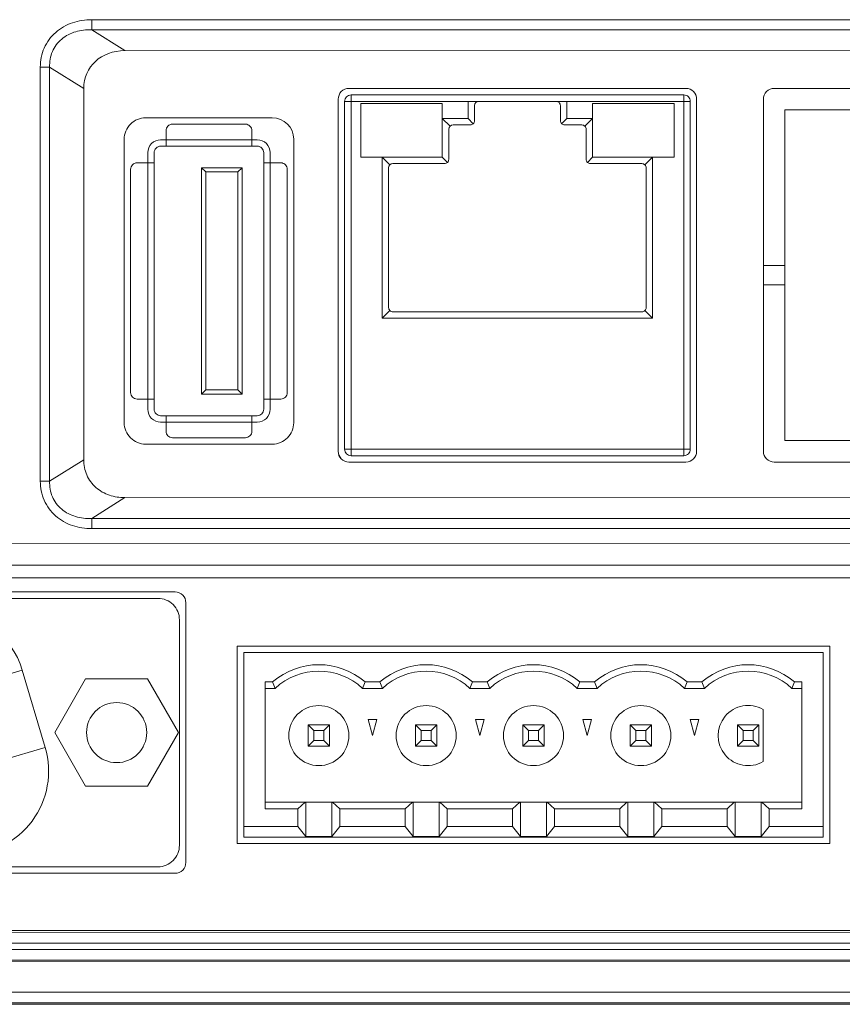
# Model space of a CAD drawing. Header units: centimetres. Extents: x -29.6 to 29.7, y -21 to 21.
# Tile 20 of 24: x 21.2 to 23.1, y -1.8 to 0.5. Entities that reach past the tile are written whole.
import ezdxf

# ---------------------------------------------------------------- set-up
doc = ezdxf.new("R2010")
doc.units = ezdxf.units.CM
doc.header["$MEASUREMENT"] = 0
doc.layers.add('06___PRT_ALL_SURFS', color=7, linetype='Continuous')

msp = doc.modelspace()

# ---------------------------------------------------------------- linework, layer by layer
at = {"layer": '06___PRT_ALL_SURFS', "lineweight": 9}
for points, knots in [([(21.39875, 0.47805), (21.38368, 0.47805), (21.36848, 0.4758), (21.35412, 0.47091), (21.33978, 0.46603), (21.32629, 0.45853), (21.31493, 0.44852), (21.30359, 0.43853), (21.29438, 0.42603), (21.2883, 0.41214), (21.2822, 0.39824), (21.27923, 0.38297), (21.27923, 0.36791)], [0, 0, 0, 0, 0.25, 0.25, 0.25, 0.5, 0.5, 0.5, 0.75, 0.75, 0.75, 1, 1, 1, 1]), ([(21.30086, 0.36791), (21.30043, 0.3801), (21.30245, 0.39261), (21.30728, 0.40392), (21.31207, 0.41514), (21.31962, 0.42518), (21.32894, 0.43301), (21.33839, 0.44095), (21.34965, 0.4466), (21.36149, 0.45011), (21.37357, 0.45368), (21.38624, 0.45502), (21.39874, 0.45459)], [0, 0, 0, 0, 0.25, 0.25, 0.25, 0.5, 0.5, 0.5, 0.75, 0.75, 0.75, 1, 1, 1, 1]), ([(21.99719, 0.31822), (21.99056, 0.31822), (21.98421, 0.31559), (21.97953, 0.31091), (21.97484, 0.30622), (21.97222, 0.29987), (21.97222, 0.29325)], [0, 0, 0, 0, 0.5, 0.5, 0.5, 1, 1, 1, 1]), ([(21.99719, 0.31822), (21.99056, 0.31822), (21.98421, 0.31559), (21.97953, 0.31091), (21.97484, 0.30622), (21.97222, 0.29987), (21.97222, 0.29325)], [0, 0, 0, 0, 0.5, 0.5, 0.5, 1, 1, 1, 1]), ([(22.79127, 0.28812), (22.79127, 0.2921), (22.78969, 0.29591), (22.78688, 0.29872), (22.78407, 0.30153), (22.78026, 0.30311), (22.77629, 0.30311)], [0, 0, 0, 0, 0.5, 0.5, 0.5, 1, 1, 1, 1]), ([(22.80622, 0.29322), (22.80622, 0.29984), (22.80359, 0.30619), (22.79891, 0.31088), (22.79423, 0.31556), (22.78788, 0.31819), (22.78125, 0.31819)], [0, 0, 0, 0, 0.5, 0.5, 0.5, 1, 1, 1, 1]), ([(22.98651, 0.31818), (22.97989, 0.31818), (22.97353, 0.31555), (22.96885, 0.31087), (22.96417, 0.30619), (22.96154, 0.29984), (22.96154, 0.29321)], [0, 0, 0, 0, 0.5, 0.5, 0.5, 1, 1, 1, 1]), ([(22.48913, 0.27814), (22.48913, 0.28079), (22.48808, 0.28333), (22.4862, 0.2852), (22.48433, 0.28708), (22.48179, 0.28812), (22.47914, 0.28812)], [0, 0, 0, 0, 0.5, 0.5, 0.5, 1, 1, 1, 1]), ([(21.52425, 0.24992), (21.511, 0.24992), (21.4983, 0.24466), (21.48893, 0.23529), (21.47957, 0.22592), (21.4743, 0.21322), (21.4743, 0.19998)], [0, 0, 0, 0, 0.5, 0.5, 0.5, 1, 1, 1, 1]), ([(21.58661, 0.23502), (21.58264, 0.23502), (21.57883, 0.23344), (21.57602, 0.23063), (21.57321, 0.22782), (21.57163, 0.22401), (21.57163, 0.22004)], [0, 0, 0, 0, 0.5, 0.5, 0.5, 1, 1, 1, 1]), ([(21.77139, 0.22004), (21.77139, 0.22401), (21.76981, 0.22782), (21.767, 0.23063), (21.76419, 0.23344), (21.76038, 0.23502), (21.75641, 0.23502)], [0, 0, 0, 0, 0.5, 0.5, 0.5, 1, 1, 1, 1]), ([(22.27938, 0.23319), (22.28203, 0.23319), (22.28457, 0.23424), (22.28644, 0.23612), (22.28832, 0.23799), (22.28937, 0.24053), (22.28937, 0.24318)], [0, 0, 0, 0, 0.5, 0.5, 0.5, 1, 1, 1, 1]), ([(22.48913, 0.24318), (22.48913, 0.24053), (22.49018, 0.23799), (22.49206, 0.23612), (22.49393, 0.23424), (22.49647, 0.23319), (22.49912, 0.23319)], [0, 0, 0, 0, 0.5, 0.5, 0.5, 1, 1, 1, 1]), ([(22.54906, 0.2232), (22.54906, 0.22585), (22.54801, 0.22839), (22.54613, 0.23026), (22.54426, 0.23214), (22.54172, 0.23319), (22.53907, 0.23319)], [0, 0, 0, 0, 0.5, 0.5, 0.5, 1, 1, 1, 1]), ([(21.55914, 0.19881), (21.5512, 0.19881), (21.54358, 0.19566), (21.53795, 0.19003), (21.53234, 0.18441), (21.52918, 0.17679), (21.52918, 0.16885)], [0, 0, 0, 0, 0.5, 0.5, 0.5, 1, 1, 1, 1]), ([(21.55914, 0.18383), (21.55517, 0.18383), (21.55136, 0.18225), (21.54855, 0.17944), (21.54574, 0.17663), (21.54416, 0.17282), (21.54416, 0.16885)], [0, 0, 0, 0, 0.5, 0.5, 0.5, 1, 1, 1, 1]), ([(21.81384, 0.16885), (21.81384, 0.17679), (21.81068, 0.18441), (21.80507, 0.19003), (21.79944, 0.19566), (21.79182, 0.19881), (21.78388, 0.19881)], [0, 0, 0, 0, 0.5, 0.5, 0.5, 1, 1, 1, 1]), ([(21.79886, 0.16885), (21.79886, 0.17282), (21.79728, 0.17663), (21.79447, 0.17944), (21.79166, 0.18225), (21.78785, 0.18383), (21.78388, 0.18383)], [0, 0, 0, 0, 0.5, 0.5, 0.5, 1, 1, 1, 1]), ([(21.50421, 0.14513), (21.50023, 0.14513), (21.49642, 0.14355), (21.49362, 0.14074), (21.49081, 0.13792), (21.48923, 0.13411), (21.48923, 0.13014)], [0, 0, 0, 0, 0.5, 0.5, 0.5, 1, 1, 1, 1]), ([(21.85379, 0.13014), (21.85379, 0.13411), (21.85221, 0.13792), (21.8494, 0.14074), (21.8466, 0.14355), (21.84279, 0.14513), (21.83881, 0.14513)], [0, 0, 0, 0, 0.5, 0.5, 0.5, 1, 1, 1, 1]), ([(22.21945, 0.1433), (22.2221, 0.1433), (22.22464, 0.14435), (22.22651, 0.14622), (22.22839, 0.1481), (22.22944, 0.15064), (22.22944, 0.15329)], [0, 0, 0, 0, 0.5, 0.5, 0.5, 1, 1, 1, 1]), ([(22.54906, 0.15329), (22.54906, 0.15064), (22.55011, 0.1481), (22.55199, 0.14622), (22.55386, 0.14435), (22.5564, 0.1433), (22.55905, 0.1433)], [0, 0, 0, 0, 0.5, 0.5, 0.5, 1, 1, 1, 1]), ([(22.68889, 0.13331), (22.68889, 0.13596), (22.68784, 0.1385), (22.68597, 0.14037), (22.68409, 0.14225), (22.68156, 0.1433), (22.67891, 0.1433)], [0, 0, 0, 0, 0.5, 0.5, 0.5, 1, 1, 1, 1]), ([(22.08961, -0.1913), (22.08961, -0.19395), (22.09066, -0.19649), (22.09253, -0.19837), (22.09441, -0.20024), (22.09695, -0.20129), (22.0996, -0.20129)], [0, 0, 0, 0, 0.5, 0.5, 0.5, 1, 1, 1, 1]), ([(22.67891, -0.20129), (22.68156, -0.20129), (22.68409, -0.20024), (22.68597, -0.19837), (22.68784, -0.19649), (22.68889, -0.19395), (22.68889, -0.1913)], [0, 0, 0, 0, 0.5, 0.5, 0.5, 1, 1, 1, 1]), ([(21.48923, -0.38924), (21.48923, -0.39321), (21.49081, -0.39702), (21.49362, -0.39984), (21.49642, -0.40264), (21.50023, -0.40422), (21.50421, -0.40422)], [0, 0, 0, 0, 0.5, 0.5, 0.5, 1, 1, 1, 1]), ([(21.83881, -0.40422), (21.84279, -0.40422), (21.8466, -0.40264), (21.8494, -0.39984), (21.85221, -0.39702), (21.85379, -0.39321), (21.85379, -0.38924)], [0, 0, 0, 0, 0.5, 0.5, 0.5, 1, 1, 1, 1]), ([(21.52918, -0.42794), (21.52918, -0.43589), (21.53234, -0.44351), (21.53795, -0.44913), (21.54358, -0.45475), (21.5512, -0.45791), (21.55914, -0.45791)], [0, 0, 0, 0, 0.5, 0.5, 0.5, 1, 1, 1, 1]), ([(21.54416, -0.42794), (21.54416, -0.43192), (21.54574, -0.43573), (21.54855, -0.43854), (21.55136, -0.44135), (21.55517, -0.44292), (21.55914, -0.44292)], [0, 0, 0, 0, 0.5, 0.5, 0.5, 1, 1, 1, 1]), ([(21.78388, -0.45791), (21.79182, -0.45791), (21.79944, -0.45475), (21.80507, -0.44913), (21.81068, -0.44351), (21.81384, -0.43589), (21.81384, -0.42794)], [0, 0, 0, 0, 0.5, 0.5, 0.5, 1, 1, 1, 1]), ([(21.78388, -0.44292), (21.78785, -0.44292), (21.79166, -0.44135), (21.79447, -0.43854), (21.79728, -0.43573), (21.79886, -0.43192), (21.79886, -0.42794)], [0, 0, 0, 0, 0.5, 0.5, 0.5, 1, 1, 1, 1]), ([(21.47428, -0.45923), (21.47428, -0.47248), (21.47954, -0.48518), (21.48891, -0.49455), (21.49827, -0.50392), (21.51098, -0.50918), (21.52422, -0.50918)], [0, 0, 0, 0, 0.5, 0.5, 0.5, 1, 1, 1, 1]), ([(21.57163, -0.47913), (21.57163, -0.48311), (21.57321, -0.48692), (21.57602, -0.48973), (21.57883, -0.49254), (21.58264, -0.49411), (21.58661, -0.49411)], [0, 0, 0, 0, 0.5, 0.5, 0.5, 1, 1, 1, 1]), ([(21.75641, -0.49411), (21.76038, -0.49411), (21.76419, -0.49254), (21.767, -0.48973), (21.76981, -0.48692), (21.77139, -0.48311), (21.77139, -0.47913)], [0, 0, 0, 0, 0.5, 0.5, 0.5, 1, 1, 1, 1]), ([(21.81887, -0.50919), (21.83211, -0.50919), (21.84481, -0.50393), (21.85418, -0.49456), (21.86355, -0.4852), (21.86881, -0.47249), (21.86881, -0.45925)], [0, 0, 0, 0, 0.5, 0.5, 0.5, 1, 1, 1, 1]), ([(21.97219, -0.52578), (21.97219, -0.5324), (21.97481, -0.53875), (21.9795, -0.54343), (21.98418, -0.54811), (21.99053, -0.55075), (21.99715, -0.55075)], [0, 0, 0, 0, 0.5, 0.5, 0.5, 1, 1, 1, 1]), ([(21.98723, -0.52091), (21.98723, -0.52488), (21.98881, -0.52869), (21.99162, -0.5315), (21.99443, -0.53432), (21.99824, -0.53589), (22.00221, -0.53589)], [0, 0, 0, 0, 0.5, 0.5, 0.5, 1, 1, 1, 1]), ([(22.77629, -0.53589), (22.78026, -0.53589), (22.78407, -0.53432), (22.78688, -0.5315), (22.78969, -0.52869), (22.79127, -0.52488), (22.79127, -0.52091)], [0, 0, 0, 0, 0.5, 0.5, 0.5, 1, 1, 1, 1]), ([(22.78122, -0.55078), (22.78784, -0.55078), (22.79419, -0.54814), (22.79888, -0.54346), (22.80356, -0.53878), (22.80619, -0.53243), (22.80619, -0.52581)], [0, 0, 0, 0, 0.5, 0.5, 0.5, 1, 1, 1, 1]), ([(22.78122, -0.55078), (22.78784, -0.55078), (22.79419, -0.54814), (22.79888, -0.54346), (22.80356, -0.53878), (22.80619, -0.53243), (22.80619, -0.52581)], [0, 0, 0, 0, 0.5, 0.5, 0.5, 1, 1, 1, 1]), ([(22.96151, -0.52581), (22.96151, -0.53243), (22.96414, -0.53879), (22.96882, -0.54347), (22.9735, -0.54815), (22.97985, -0.55078), (22.98647, -0.55078)], [0, 0, 0, 0, 0.5, 0.5, 0.5, 1, 1, 1, 1]), ([(21.47572, -0.63353), (21.46366, -0.63353), (21.45149, -0.63172), (21.44, -0.62781), (21.42852, -0.6239), (21.41773, -0.61789), (21.40864, -0.60988), (21.39957, -0.60188), (21.39221, -0.59188), (21.38734, -0.58078), (21.38248, -0.56966), (21.38011, -0.55745), (21.38011, -0.54542)], [0, 0, 0, 0, 0.25, 0.25, 0.25, 0.5, 0.5, 0.5, 0.75, 0.75, 0.75, 1, 1, 1, 1]), ([(21.2792, -0.5954), (21.2792, -0.61043), (21.28215, -0.62571), (21.28824, -0.6396), (21.29431, -0.65347), (21.30352, -0.66597), (21.31486, -0.67597), (21.32621, -0.68599), (21.33971, -0.6935), (21.35404, -0.69839), (21.36841, -0.70328), (21.38363, -0.70554), (21.3987, -0.70555)], [0, 0, 0, 0, 0.25, 0.25, 0.25, 0.5, 0.5, 0.5, 0.75, 0.75, 0.75, 1, 1, 1, 1]), ([(21.3987, -0.68208), (21.38619, -0.6825), (21.37351, -0.68117), (21.36142, -0.67758), (21.34958, -0.67408), (21.33832, -0.66842), (21.32888, -0.66048), (21.31956, -0.65265), (21.31202, -0.64261), (21.30724, -0.63139), (21.30241, -0.62008), (21.3004, -0.60758), (21.30082, -0.5954)], [0, 0, 0, 0, 0.25, 0.25, 0.25, 0.5, 0.5, 0.5, 0.75, 0.75, 0.75, 1, 1, 1, 1]), ([(21.60284, -0.91771), (21.60284, -0.90446), (21.59758, -0.89176), (21.58821, -0.8824), (21.57885, -0.87303), (21.56615, -0.86777), (21.5529, -0.86777)], [0, 0, 0, 0, 0.5, 0.5, 0.5, 1, 1, 1, 1]), ([(21.52668, -1.1799), (21.52668, -1.14128), (21.49538, -1.10998), (21.45677, -1.10998), (21.41815, -1.10998), (21.38685, -1.14128), (21.38685, -1.1799), (21.38685, -1.21851), (21.41815, -1.24981), (21.45677, -1.24981), (21.49538, -1.24981), (21.52668, -1.21851), (21.52668, -1.1799)], [0, 0, 0, 0, 0.25, 0.25, 0.25, 0.5, 0.5, 0.5, 0.75, 0.75, 0.75, 1, 1, 1, 1]), ([(21.99712, -1.18689), (21.99712, -1.14827), (21.96582, -1.11697), (21.92721, -1.11697), (21.88859, -1.11697), (21.85729, -1.14827), (21.85729, -1.18689), (21.85729, -1.2255), (21.88859, -1.25681), (21.92721, -1.25681), (21.96582, -1.25681), (21.99712, -1.2255), (21.99712, -1.18689)], [0, 0, 0, 0, 0.25, 0.25, 0.25, 0.5, 0.5, 0.5, 0.75, 0.75, 0.75, 1, 1, 1, 1]), ([(22.24682, -1.18689), (22.24682, -1.14827), (22.21552, -1.11697), (22.17691, -1.11697), (22.13829, -1.11697), (22.10699, -1.14827), (22.10699, -1.18689), (22.10699, -1.2255), (22.13829, -1.25681), (22.17691, -1.25681), (22.21552, -1.25681), (22.24682, -1.2255), (22.24682, -1.18689)], [0, 0, 0, 0, 0.25, 0.25, 0.25, 0.5, 0.5, 0.5, 0.75, 0.75, 0.75, 1, 1, 1, 1]), ([(22.49653, -1.18689), (22.49653, -1.14827), (22.46522, -1.11697), (22.42661, -1.11697), (22.388, -1.11697), (22.35669, -1.14827), (22.35669, -1.18689), (22.35669, -1.2255), (22.388, -1.25681), (22.42661, -1.25681), (22.46522, -1.25681), (22.49653, -1.2255), (22.49653, -1.18689)], [0, 0, 0, 0, 0.25, 0.25, 0.25, 0.5, 0.5, 0.5, 0.75, 0.75, 0.75, 1, 1, 1, 1]), ([(22.74623, -1.18689), (22.74623, -1.14827), (22.71493, -1.11697), (22.67631, -1.11697), (22.6377, -1.11697), (22.6064, -1.14827), (22.6064, -1.18689), (22.6064, -1.2255), (22.6377, -1.25681), (22.67631, -1.25681), (22.71493, -1.25681), (22.74623, -1.2255), (22.74623, -1.18689)], [0, 0, 0, 0, 0.25, 0.25, 0.25, 0.5, 0.5, 0.5, 0.75, 0.75, 0.75, 1, 1, 1, 1]), ([(22.96097, -1.12634), (22.93159, -1.10938), (22.89427, -1.11596), (22.87245, -1.14195), (22.85065, -1.16794), (22.85065, -1.20584), (22.87245, -1.23183), (22.89427, -1.25782), (22.93159, -1.26441), (22.96097, -1.24744)], [0, 0, 0, 0, 0.3333333, 0.3333333, 0.3333333, 0.6666667, 0.6666667, 0.6666667, 1, 1, 1, 1]), ([(21.10499, -1.46328), (21.16605, -1.46328), (21.22352, -1.43447), (21.26004, -1.38554), (21.29657, -1.33662), (21.30786, -1.27332), (21.2905, -1.21479)], [0, 0, 0, 0, 0.5, 0.5, 0.5, 1, 1, 1, 1]), ([(21.5529, -1.49202), (21.56615, -1.49202), (21.57885, -1.48677), (21.58821, -1.4774), (21.59758, -1.46803), (21.60284, -1.45533), (21.60284, -1.44208)], [0, 0, 0, 0, 0.5, 0.5, 0.5, 1, 1, 1, 1]), ([(21.59285, -1.50709), (21.59947, -1.50709), (21.60582, -1.50446), (21.61051, -1.49978), (21.61519, -1.4951), (21.61782, -1.48874), (21.61782, -1.48212)], [0, 0, 0, 0, 0.5, 0.5, 0.5, 1, 1, 1, 1])]:
    msp.add_open_spline(points, degree=3, knots=knots, dxfattribs=at)
for points in [[(21.39875, 0.47805), (21.39875, 0.47805), (21.39874, 0.45459), (21.39874, 0.45459)], [(21.39875, 0.47805), (21.39875, 0.47805), (23.97447, 0.47796), (23.97447, 0.47796)], [(23.97447, 0.4545), (23.97447, 0.4545), (21.39874, 0.45459), (21.39874, 0.45459)], [(21.47576, 0.40604), (21.47576, 0.40604), (21.39874, 0.45459), (21.39874, 0.45459)], [(21.47576, 0.40604), (21.4205, 0.40604), (21.38015, 0.36885), (21.38015, 0.31792)], [(23.89745, 0.40595), (23.89745, 0.40595), (21.47576, 0.40604), (21.47576, 0.40604)], [(21.2792, -0.5954), (21.2792, -0.5954), (21.27923, 0.36791), (21.27923, 0.36791)], [(21.30086, 0.36791), (21.30086, 0.36791), (21.27923, 0.36791), (21.27923, 0.36791)], [(21.30086, 0.36791), (21.30086, 0.36791), (21.30082, -0.5954), (21.30082, -0.5954)], [(21.30086, 0.36791), (21.30086, 0.36791), (21.38015, 0.31792), (21.38015, 0.31792)], [(21.38011, -0.54542), (21.38011, -0.54542), (21.38015, 0.31792), (21.38015, 0.31792)], [(22.00221, 0.30311), (21.99394, 0.30311), (21.98723, 0.2964), (21.98723, 0.28812)], [(21.99719, 0.31822), (21.99719, 0.31822), (22.78125, 0.31819), (22.78125, 0.31819)], [(21.99719, 0.31822), (21.99719, 0.31822), (22.78125, 0.31819), (22.78125, 0.31819)], [(22.00221, 0.30311), (22.00221, 0.30311), (22.77629, 0.30311), (22.77629, 0.30311)], [(22.00221, 0.30311), (22.00221, 0.30311), (22.00221, -0.53589), (22.00221, -0.53589)], [(22.77629, -0.53589), (22.77629, -0.53589), (22.77629, 0.30311), (22.77629, 0.30311)], [(22.80622, 0.29322), (22.80622, 0.30701), (22.79504, 0.31819), (22.78125, 0.31819)], [(23.77057, 0.31815), (23.77057, 0.31815), (22.98651, 0.31818), (22.98651, 0.31818)], [(21.97219, -0.52578), (21.97219, -0.52578), (21.97222, 0.29325), (21.97222, 0.29325)], [(21.97219, -0.52578), (21.97219, -0.52578), (21.97222, 0.29325), (21.97222, 0.29325)], [(22.79127, 0.28812), (22.79127, 0.28812), (21.98723, 0.28812), (21.98723, 0.28812)], [(21.98723, -0.52091), (21.98723, -0.52091), (21.98723, 0.28812), (21.98723, 0.28812)], [(22.02468, 0.28313), (22.02468, 0.28313), (22.21446, 0.28313), (22.21446, 0.28313)], [(22.02468, 0.15828), (22.02468, 0.15828), (22.02468, 0.28313), (22.02468, 0.28313)], [(22.21446, 0.28313), (22.21446, 0.28313), (22.21446, 0.15828), (22.21446, 0.15828)], [(22.27439, 0.28812), (22.27439, 0.28812), (22.27439, 0.24817), (22.27439, 0.24817)], [(22.29936, 0.28812), (22.29384, 0.28812), (22.28937, 0.28366), (22.28937, 0.27814)], [(22.28937, 0.27814), (22.28937, 0.27814), (22.28937, 0.24318), (22.28937, 0.24318)], [(22.48913, 0.24318), (22.48913, 0.24318), (22.48913, 0.27814), (22.48913, 0.27814)], [(22.50411, 0.24817), (22.50411, 0.24817), (22.50411, 0.28812), (22.50411, 0.28812)], [(22.56404, 0.28313), (22.56404, 0.28313), (22.75382, 0.28313), (22.75382, 0.28313)], [(22.56404, 0.15828), (22.56404, 0.15828), (22.56404, 0.28313), (22.56404, 0.28313)], [(22.75382, 0.28313), (22.75382, 0.28313), (22.75382, 0.15828), (22.75382, 0.15828)], [(22.79127, 0.28812), (22.79127, 0.28812), (22.79127, -0.52091), (22.79127, -0.52091)], [(22.80622, 0.29322), (22.80622, 0.29322), (22.80619, -0.52581), (22.80619, -0.52581)], [(22.80622, 0.29322), (22.80622, 0.29322), (22.80619, -0.52581), (22.80619, -0.52581)], [(22.96154, 0.29321), (22.96154, 0.29321), (22.96151, -0.52581), (22.96151, -0.52581)], [(23.01147, 0.26824), (23.01147, 0.26824), (23.01145, -0.50085), (23.01145, -0.50085)], [(23.7456, 0.26821), (23.7456, 0.26821), (23.01147, 0.26824), (23.01147, 0.26824)], [(21.52425, 0.24992), (21.52425, 0.24992), (21.81889, 0.24991), (21.81889, 0.24991)], [(21.75641, 0.23502), (21.75641, 0.23502), (21.58661, 0.23502), (21.58661, 0.23502)], [(21.86883, 0.19996), (21.86883, 0.22755), (21.84648, 0.24991), (21.81889, 0.24991)], [(22.27439, 0.24817), (22.27439, 0.24817), (22.21446, 0.24817), (22.21446, 0.24817)], [(22.21446, 0.24817), (22.21446, 0.24817), (22.23237, 0.23026), (22.23237, 0.23026)], [(22.23943, 0.23319), (22.23392, 0.23319), (22.22944, 0.22872), (22.22944, 0.2232)], [(22.27938, 0.23319), (22.27938, 0.23319), (22.23943, 0.23319), (22.23943, 0.23319)], [(22.27439, 0.24817), (22.27439, 0.24817), (22.28644, 0.23612), (22.28644, 0.23612)], [(22.50411, 0.24817), (22.50411, 0.24817), (22.49206, 0.23612), (22.49206, 0.23612)], [(22.53907, 0.23319), (22.53907, 0.23319), (22.49912, 0.23319), (22.49912, 0.23319)], [(22.56404, 0.24817), (22.56404, 0.24817), (22.50411, 0.24817), (22.50411, 0.24817)], [(22.56404, 0.24817), (22.56404, 0.24817), (22.54613, 0.23026), (22.54613, 0.23026)], [(21.57163, 0.22004), (21.57163, 0.22004), (21.57163, 0.18383), (21.57163, 0.18383)], [(21.77139, 0.18383), (21.77139, 0.18383), (21.77139, 0.22004), (21.77139, 0.22004)], [(22.22944, 0.2232), (22.22944, 0.2232), (22.22944, 0.15329), (22.22944, 0.15329)], [(22.54906, 0.15329), (22.54906, 0.15329), (22.54906, 0.2232), (22.54906, 0.2232)], [(21.47428, -0.45923), (21.47428, -0.45923), (21.4743, 0.19998), (21.4743, 0.19998)], [(21.55914, 0.19881), (21.55914, 0.19881), (21.78388, 0.19881), (21.78388, 0.19881)], [(21.78388, 0.18383), (21.78388, 0.18383), (21.55914, 0.18383), (21.55914, 0.18383)], [(21.86883, 0.19996), (21.86883, 0.19996), (21.86881, -0.45925), (21.86881, -0.45925)], [(21.52918, -0.42794), (21.52918, -0.42794), (21.52918, 0.16885), (21.52918, 0.16885)], [(21.54416, 0.16885), (21.54416, 0.16885), (21.54416, -0.42794), (21.54416, -0.42794)], [(21.79886, -0.42794), (21.79886, -0.42794), (21.79886, 0.16885), (21.79886, 0.16885)], [(21.81384, -0.42794), (21.81384, -0.42794), (21.81384, 0.16885), (21.81384, 0.16885)], [(21.50421, 0.14513), (21.50421, 0.14513), (21.54416, 0.14513), (21.54416, 0.14513)], [(21.83881, 0.14513), (21.83881, 0.14513), (21.79886, 0.14513), (21.79886, 0.14513)], [(22.21446, 0.15828), (22.21446, 0.15828), (22.02468, 0.15828), (22.02468, 0.15828)], [(22.07462, 0.15828), (22.07462, 0.15828), (22.09253, 0.14037), (22.09253, 0.14037)], [(22.07462, 0.15828), (22.07462, 0.15828), (22.07462, -0.21627), (22.07462, -0.21627)], [(22.0996, 0.1433), (22.09408, 0.1433), (22.08961, 0.13883), (22.08961, 0.13331)], [(22.21945, 0.1433), (22.21945, 0.1433), (22.0996, 0.1433), (22.0996, 0.1433)], [(22.21446, 0.15828), (22.21446, 0.15828), (22.22651, 0.14622), (22.22651, 0.14622)], [(22.56404, 0.15828), (22.56404, 0.15828), (22.55199, 0.14622), (22.55199, 0.14622)], [(22.67891, 0.1433), (22.67891, 0.1433), (22.55905, 0.1433), (22.55905, 0.1433)], [(22.75382, 0.15828), (22.75382, 0.15828), (22.56404, 0.15828), (22.56404, 0.15828)], [(22.68597, 0.14037), (22.68597, 0.14037), (22.70388, 0.15828), (22.70388, 0.15828)], [(22.70388, -0.21627), (22.70388, -0.21627), (22.70388, 0.15828), (22.70388, 0.15828)], [(21.48923, 0.13014), (21.48923, 0.13014), (21.48923, -0.38924), (21.48923, -0.38924)], [(21.74892, 0.13389), (21.74892, 0.13389), (21.65403, 0.13389), (21.65403, 0.13389)], [(21.66402, 0.1239), (21.66402, 0.1239), (21.65403, 0.13389), (21.65403, 0.13389)], [(21.65403, 0.13389), (21.65403, 0.13389), (21.65403, -0.39298), (21.65403, -0.39298)], [(21.73893, 0.1239), (21.73893, 0.1239), (21.66402, 0.1239), (21.66402, 0.1239)], [(21.66402, 0.1239), (21.66402, 0.1239), (21.66402, -0.383), (21.66402, -0.383)], [(21.73893, 0.1239), (21.73893, 0.1239), (21.74892, 0.13389), (21.74892, 0.13389)], [(21.73893, -0.383), (21.73893, -0.383), (21.73893, 0.1239), (21.73893, 0.1239)], [(21.74892, -0.39298), (21.74892, -0.39298), (21.74892, 0.13389), (21.74892, 0.13389)], [(21.85379, -0.38924), (21.85379, -0.38924), (21.85379, 0.13014), (21.85379, 0.13014)], [(22.08961, 0.13331), (22.08961, 0.13331), (22.08961, -0.1913), (22.08961, -0.1913)], [(22.68889, -0.1913), (22.68889, -0.1913), (22.68889, 0.13331), (22.68889, 0.13331)], [(23.01146, -0.09383), (23.01146, -0.09383), (22.96152, -0.09383), (22.96152, -0.09383)], [(22.96152, -0.13877), (22.96152, -0.13877), (23.01146, -0.13878), (23.01146, -0.13878)], [(22.09253, -0.19837), (22.09253, -0.19837), (22.07462, -0.21627), (22.07462, -0.21627)], [(22.0996, -0.20129), (22.0996, -0.20129), (22.67891, -0.20129), (22.67891, -0.20129)], [(22.68597, -0.19837), (22.68597, -0.19837), (22.70388, -0.21627), (22.70388, -0.21627)], [(22.07462, -0.21627), (22.07462, -0.21627), (22.70388, -0.21627), (22.70388, -0.21627)], [(21.66402, -0.383), (21.66402, -0.383), (21.65403, -0.39298), (21.65403, -0.39298)], [(21.66402, -0.383), (21.66402, -0.383), (21.73893, -0.383), (21.73893, -0.383)], [(21.73893, -0.383), (21.73893, -0.383), (21.74892, -0.39298), (21.74892, -0.39298)], [(21.50421, -0.40422), (21.50421, -0.40422), (21.54416, -0.40422), (21.54416, -0.40422)], [(21.65403, -0.39298), (21.65403, -0.39298), (21.74892, -0.39298), (21.74892, -0.39298)], [(21.79886, -0.40422), (21.79886, -0.40422), (21.83881, -0.40422), (21.83881, -0.40422)], [(21.55914, -0.44292), (21.55914, -0.44292), (21.78388, -0.44292), (21.78388, -0.44292)], [(21.55914, -0.45791), (21.55914, -0.45791), (21.78388, -0.45791), (21.78388, -0.45791)], [(21.57163, -0.47913), (21.57163, -0.47913), (21.57163, -0.44292), (21.57163, -0.44292)], [(21.77139, -0.47913), (21.77139, -0.47913), (21.77139, -0.44292), (21.77139, -0.44292)], [(21.58661, -0.49411), (21.58661, -0.49411), (21.75641, -0.49411), (21.75641, -0.49411)], [(23.01145, -0.50085), (23.01145, -0.50085), (23.74557, -0.50087), (23.74557, -0.50087)], [(21.81887, -0.50919), (21.81887, -0.50919), (21.52422, -0.50918), (21.52422, -0.50918)], [(21.97219, -0.52578), (21.97218, -0.53956), (21.98336, -0.55075), (21.99715, -0.55075)], [(21.98723, -0.52091), (21.98723, -0.52091), (22.79127, -0.52091), (22.79127, -0.52091)], [(21.38011, -0.54542), (21.38011, -0.54542), (21.30082, -0.5954), (21.30082, -0.5954)], [(22.77629, -0.53589), (22.77629, -0.53589), (22.00221, -0.53589), (22.00221, -0.53589)], [(22.78122, -0.55078), (22.78122, -0.55078), (21.99715, -0.55075), (21.99715, -0.55075)], [(22.78122, -0.55078), (22.78122, -0.55078), (21.99715, -0.55075), (21.99715, -0.55075)], [(22.98647, -0.55078), (22.98647, -0.55078), (23.77054, -0.55081), (23.77054, -0.55081)], [(21.2792, -0.5954), (21.2792, -0.5954), (21.30082, -0.5954), (21.30082, -0.5954)], [(21.3987, -0.68208), (21.3987, -0.68208), (21.47572, -0.63353), (21.47572, -0.63353)], [(23.89741, -0.63362), (23.89741, -0.63362), (21.47572, -0.63353), (21.47572, -0.63353)], [(21.3987, -0.68208), (21.3987, -0.68208), (23.97443, -0.68217), (23.97443, -0.68217)], [(21.3987, -0.68208), (21.3987, -0.68208), (21.3987, -0.70555), (21.3987, -0.70555)], [(23.97443, -0.70564), (23.97443, -0.70564), (21.3987, -0.70555), (21.3987, -0.70555)], [(18.92055, -0.74046), (18.92055, -0.74046), (24.72066, -0.74067), (24.72066, -0.74067)], [(24.67077, -0.79054), (24.67077, -0.79054), (18.97044, -0.79034), (18.97044, -0.79034)], [(18.97094, -0.81979), (18.97094, -0.81979), (24.67027, -0.82), (24.67027, -0.82)], [(20.07268, -0.85282), (20.07268, -0.85282), (21.59287, -0.85287), (21.59287, -0.85287)], [(20.11262, -0.86777), (20.11262, -0.86777), (21.5529, -0.86777), (21.5529, -0.86777)], [(21.61784, -0.87784), (21.61784, -0.86405), (21.60667, -0.85287), (21.59287, -0.85287)], [(21.61784, -0.87784), (21.61784, -0.87784), (21.61782, -1.48212), (21.61782, -1.48212)], [(21.23719, -1.035), (21.21284, -0.95286), (21.13736, -0.89651), (21.05168, -0.89651)], [(21.60284, -0.91771), (21.60284, -0.91771), (21.60284, -1.44208), (21.60284, -1.44208)], [(21.73743, -1.43818), (21.73743, -1.43818), (21.73745, -0.97873), (21.73745, -0.97873)], [(21.73745, -0.97873), (21.73745, -0.97873), (23.1158, -0.97878), (23.1158, -0.97878)], [(23.1158, -0.97878), (23.1158, -0.97878), (23.11579, -1.43823), (23.11579, -1.43823)], [(23.10081, -0.99362), (23.10081, -0.99362), (21.75241, -0.99362), (21.75241, -0.99362)], [(21.75241, -1.42311), (21.75241, -1.42311), (21.75241, -0.99362), (21.75241, -0.99362)], [(23.10081, -1.42311), (23.10081, -1.42311), (23.10081, -0.99362), (23.10081, -0.99362)], [(22.03478, -1.06204), (21.97296, -1.00877), (21.88145, -1.00877), (21.81963, -1.06204)], [(22.02906, -1.07702), (21.97161, -1.02375), (21.8828, -1.02375), (21.82535, -1.07702)], [(22.28448, -1.06204), (22.22266, -1.00877), (22.13116, -1.00877), (22.06933, -1.06204)], [(22.27877, -1.07702), (22.22131, -1.02375), (22.13251, -1.02375), (22.07505, -1.07702)], [(22.53419, -1.06204), (22.47236, -1.00877), (22.38086, -1.00877), (22.31903, -1.06204)], [(22.52847, -1.07702), (22.47101, -1.02375), (22.38221, -1.02375), (22.32475, -1.07702)], [(22.78389, -1.06204), (22.72206, -1.00877), (22.63056, -1.00877), (22.56874, -1.06204)], [(22.77817, -1.07702), (22.72072, -1.02375), (22.63191, -1.02375), (22.57445, -1.07702)], [(23.03359, -1.06204), (22.97177, -1.00877), (22.88027, -1.00877), (22.81844, -1.06204)], [(23.02787, -1.07702), (22.97042, -1.02375), (22.88161, -1.02375), (22.82416, -1.07702)], [(21.23719, -1.035), (21.23719, -1.035), (21.13748, -1.06457), (21.13748, -1.06457)], [(21.2905, -1.21479), (21.2905, -1.21479), (21.23719, -1.035), (21.23719, -1.035)], [(21.3126, -1.1799), (21.3126, -1.1799), (21.38468, -1.05505), (21.38468, -1.05505)], [(21.38468, -1.05505), (21.38468, -1.05505), (21.52885, -1.05505), (21.52885, -1.05505)], [(21.52885, -1.05505), (21.52885, -1.05505), (21.60093, -1.1799), (21.60093, -1.1799)], [(21.81963, -1.06204), (21.81963, -1.06204), (21.80235, -1.06204), (21.80235, -1.06204)], [(21.80235, -1.06204), (21.80235, -1.06204), (21.80235, -1.35694), (21.80235, -1.35694)], [(21.81963, -1.06204), (21.82149, -1.06705), (21.82339, -1.07205), (21.82535, -1.07702)], [(22.02906, -1.07702), (22.03102, -1.07205), (22.03292, -1.06705), (22.03478, -1.06204)], [(22.06933, -1.06204), (22.06933, -1.06204), (22.03478, -1.06204), (22.03478, -1.06204)], [(22.06933, -1.06204), (22.07119, -1.06705), (22.0731, -1.07205), (22.07505, -1.07702)], [(22.27877, -1.07702), (22.28072, -1.07205), (22.28262, -1.06705), (22.28448, -1.06204)], [(22.28448, -1.06204), (22.28448, -1.06204), (22.31903, -1.06204), (22.31903, -1.06204)], [(22.31903, -1.06204), (22.3209, -1.06705), (22.3228, -1.07205), (22.32475, -1.07702)], [(22.52847, -1.07702), (22.53042, -1.07205), (22.53232, -1.06705), (22.53419, -1.06204)], [(22.53419, -1.06204), (22.53419, -1.06204), (22.56874, -1.06204), (22.56874, -1.06204)], [(22.56874, -1.06204), (22.5706, -1.06705), (22.5725, -1.07205), (22.57445, -1.07702)], [(22.77817, -1.07702), (22.78012, -1.07205), (22.78203, -1.06705), (22.78389, -1.06204)], [(22.78389, -1.06204), (22.78389, -1.06204), (22.81844, -1.06204), (22.81844, -1.06204)], [(22.81844, -1.06204), (22.8203, -1.06705), (22.8222, -1.07205), (22.82416, -1.07702)], [(23.02787, -1.07702), (23.02983, -1.07205), (23.03173, -1.06705), (23.03359, -1.06204)], [(23.03359, -1.06204), (23.03359, -1.06204), (23.05087, -1.06204), (23.05087, -1.06204)], [(23.05087, -1.06204), (23.05087, -1.06204), (23.05087, -1.35694), (23.05087, -1.35694)], [(21.82535, -1.07702), (21.82535, -1.07702), (21.80235, -1.07702), (21.80235, -1.07702)], [(22.02906, -1.07702), (22.02906, -1.07702), (22.07505, -1.07702), (22.07505, -1.07702)], [(22.32475, -1.07702), (22.32475, -1.07702), (22.27877, -1.07702), (22.27877, -1.07702)], [(22.52847, -1.07702), (22.52847, -1.07702), (22.57445, -1.07702), (22.57445, -1.07702)], [(22.77817, -1.07702), (22.77817, -1.07702), (22.82416, -1.07702), (22.82416, -1.07702)], [(23.02787, -1.07702), (23.02787, -1.07702), (23.05087, -1.07702), (23.05087, -1.07702)], [(22.96097, -1.24744), (22.96097, -1.24744), (22.96097, -1.12634), (22.96097, -1.12634)], [(21.90224, -1.16192), (21.90224, -1.16192), (21.95218, -1.16192), (21.95218, -1.16192)], [(21.91562, -1.1753), (21.91562, -1.1753), (21.90224, -1.16192), (21.90224, -1.16192)], [(21.90224, -1.21186), (21.90224, -1.21186), (21.90224, -1.16192), (21.90224, -1.16192)], [(21.95218, -1.16192), (21.95218, -1.16192), (21.9388, -1.1753), (21.9388, -1.1753)], [(21.95218, -1.21186), (21.95218, -1.21186), (21.95218, -1.16192), (21.95218, -1.16192)], [(22.06209, -1.14943), (22.06209, -1.14943), (22.04202, -1.14943), (22.04202, -1.14943)], [(22.04202, -1.14943), (22.04202, -1.14943), (22.05206, -1.18689), (22.05206, -1.18689)], [(22.05206, -1.18689), (22.05206, -1.18689), (22.06209, -1.14943), (22.06209, -1.14943)], [(22.15194, -1.16192), (22.15194, -1.16192), (22.20188, -1.16192), (22.20188, -1.16192)], [(22.16532, -1.1753), (22.16532, -1.1753), (22.15194, -1.16192), (22.15194, -1.16192)], [(22.15194, -1.21186), (22.15194, -1.21186), (22.15194, -1.16192), (22.15194, -1.16192)], [(22.20188, -1.16192), (22.20188, -1.16192), (22.1885, -1.1753), (22.1885, -1.1753)], [(22.20188, -1.21186), (22.20188, -1.21186), (22.20188, -1.16192), (22.20188, -1.16192)], [(22.3118, -1.14943), (22.3118, -1.14943), (22.29172, -1.14943), (22.29172, -1.14943)], [(22.29172, -1.14943), (22.29172, -1.14943), (22.30176, -1.18689), (22.30176, -1.18689)], [(22.30176, -1.18689), (22.30176, -1.18689), (22.3118, -1.14943), (22.3118, -1.14943)], [(22.40164, -1.16192), (22.40164, -1.16192), (22.45158, -1.16192), (22.45158, -1.16192)], [(22.41502, -1.1753), (22.41502, -1.1753), (22.40164, -1.16192), (22.40164, -1.16192)], [(22.40164, -1.21186), (22.40164, -1.21186), (22.40164, -1.16192), (22.40164, -1.16192)], [(22.45158, -1.16192), (22.45158, -1.16192), (22.4382, -1.1753), (22.4382, -1.1753)], [(22.45158, -1.21186), (22.45158, -1.21186), (22.45158, -1.16192), (22.45158, -1.16192)], [(22.54142, -1.14943), (22.54142, -1.14943), (22.5615, -1.14943), (22.5615, -1.14943)], [(22.54142, -1.14943), (22.54142, -1.14943), (22.55146, -1.18689), (22.55146, -1.18689)], [(22.55146, -1.18689), (22.55146, -1.18689), (22.5615, -1.14943), (22.5615, -1.14943)], [(22.65134, -1.16192), (22.65134, -1.16192), (22.70128, -1.16192), (22.70128, -1.16192)], [(22.66473, -1.1753), (22.66473, -1.1753), (22.65134, -1.16192), (22.65134, -1.16192)], [(22.65134, -1.21186), (22.65134, -1.21186), (22.65134, -1.16192), (22.65134, -1.16192)], [(22.70128, -1.16192), (22.70128, -1.16192), (22.6879, -1.1753), (22.6879, -1.1753)], [(22.70128, -1.21186), (22.70128, -1.21186), (22.70128, -1.16192), (22.70128, -1.16192)], [(22.79113, -1.14943), (22.79113, -1.14943), (22.8112, -1.14943), (22.8112, -1.14943)], [(22.79113, -1.14943), (22.79113, -1.14943), (22.80116, -1.18689), (22.80116, -1.18689)], [(22.80116, -1.18689), (22.80116, -1.18689), (22.8112, -1.14943), (22.8112, -1.14943)], [(22.90105, -1.16192), (22.90105, -1.16192), (22.95099, -1.16192), (22.95099, -1.16192)], [(22.90105, -1.16192), (22.90105, -1.16192), (22.91443, -1.1753), (22.91443, -1.1753)], [(22.90105, -1.21186), (22.90105, -1.21186), (22.90105, -1.16192), (22.90105, -1.16192)], [(22.93761, -1.1753), (22.93761, -1.1753), (22.95099, -1.16192), (22.95099, -1.16192)], [(22.95099, -1.21186), (22.95099, -1.21186), (22.95099, -1.16192), (22.95099, -1.16192)], [(21.38468, -1.30475), (21.38468, -1.30475), (21.3126, -1.1799), (21.3126, -1.1799)], [(21.60093, -1.1799), (21.60093, -1.1799), (21.52885, -1.30475), (21.52885, -1.30475)], [(21.91562, -1.1753), (21.91562, -1.1753), (21.9388, -1.1753), (21.9388, -1.1753)], [(21.91562, -1.19848), (21.91562, -1.19848), (21.91562, -1.1753), (21.91562, -1.1753)], [(21.9388, -1.1753), (21.9388, -1.1753), (21.9388, -1.19848), (21.9388, -1.19848)], [(22.1885, -1.1753), (22.1885, -1.1753), (22.16532, -1.1753), (22.16532, -1.1753)], [(22.16532, -1.1753), (22.16532, -1.1753), (22.16532, -1.19848), (22.16532, -1.19848)], [(22.1885, -1.19848), (22.1885, -1.19848), (22.1885, -1.1753), (22.1885, -1.1753)], [(22.4382, -1.1753), (22.4382, -1.1753), (22.41502, -1.1753), (22.41502, -1.1753)], [(22.41502, -1.1753), (22.41502, -1.1753), (22.41502, -1.19848), (22.41502, -1.19848)], [(22.4382, -1.19848), (22.4382, -1.19848), (22.4382, -1.1753), (22.4382, -1.1753)], [(22.66473, -1.1753), (22.66473, -1.1753), (22.6879, -1.1753), (22.6879, -1.1753)], [(22.66473, -1.19848), (22.66473, -1.19848), (22.66473, -1.1753), (22.66473, -1.1753)], [(22.6879, -1.1753), (22.6879, -1.1753), (22.6879, -1.19848), (22.6879, -1.19848)], [(22.93761, -1.1753), (22.93761, -1.1753), (22.91443, -1.1753), (22.91443, -1.1753)], [(22.91443, -1.19848), (22.91443, -1.19848), (22.91443, -1.1753), (22.91443, -1.1753)], [(22.93761, -1.19848), (22.93761, -1.19848), (22.93761, -1.1753), (22.93761, -1.1753)], [(21.90224, -1.21186), (21.90224, -1.21186), (21.91562, -1.19848), (21.91562, -1.19848)], [(21.90224, -1.21186), (21.90224, -1.21186), (21.95218, -1.21186), (21.95218, -1.21186)], [(21.9388, -1.19848), (21.9388, -1.19848), (21.91562, -1.19848), (21.91562, -1.19848)], [(21.9388, -1.19848), (21.9388, -1.19848), (21.95218, -1.21186), (21.95218, -1.21186)], [(22.15194, -1.21186), (22.15194, -1.21186), (22.16532, -1.19848), (22.16532, -1.19848)], [(22.20188, -1.21186), (22.20188, -1.21186), (22.15194, -1.21186), (22.15194, -1.21186)], [(22.16532, -1.19848), (22.16532, -1.19848), (22.1885, -1.19848), (22.1885, -1.19848)], [(22.1885, -1.19848), (22.1885, -1.19848), (22.20188, -1.21186), (22.20188, -1.21186)], [(22.40164, -1.21186), (22.40164, -1.21186), (22.41502, -1.19848), (22.41502, -1.19848)], [(22.40164, -1.21186), (22.40164, -1.21186), (22.45158, -1.21186), (22.45158, -1.21186)], [(22.41502, -1.19848), (22.41502, -1.19848), (22.4382, -1.19848), (22.4382, -1.19848)], [(22.4382, -1.19848), (22.4382, -1.19848), (22.45158, -1.21186), (22.45158, -1.21186)], [(22.65134, -1.21186), (22.65134, -1.21186), (22.66473, -1.19848), (22.66473, -1.19848)], [(22.65134, -1.21186), (22.65134, -1.21186), (22.70128, -1.21186), (22.70128, -1.21186)], [(22.6879, -1.19848), (22.6879, -1.19848), (22.66473, -1.19848), (22.66473, -1.19848)], [(22.6879, -1.19848), (22.6879, -1.19848), (22.70128, -1.21186), (22.70128, -1.21186)], [(22.90105, -1.21186), (22.90105, -1.21186), (22.91443, -1.19848), (22.91443, -1.19848)], [(22.90105, -1.21186), (22.90105, -1.21186), (22.95099, -1.21186), (22.95099, -1.21186)], [(22.91443, -1.19848), (22.91443, -1.19848), (22.93761, -1.19848), (22.93761, -1.19848)], [(22.93761, -1.19848), (22.93761, -1.19848), (22.95099, -1.21186), (22.95099, -1.21186)], [(21.19078, -1.24435), (21.19078, -1.24435), (21.2905, -1.21479), (21.2905, -1.21479)], [(21.52885, -1.30475), (21.52885, -1.30475), (21.38468, -1.30475), (21.38468, -1.30475)], [(21.80235, -1.34137), (21.80235, -1.34137), (23.05087, -1.34137), (23.05087, -1.34137)], [(21.87851, -1.35694), (21.87851, -1.35694), (21.89504, -1.34137), (21.89504, -1.34137)], [(21.89699, -1.34137), (21.89699, -1.34137), (21.89699, -1.42177), (21.89699, -1.42177)], [(21.95742, -1.34137), (21.95742, -1.34137), (21.95742, -1.42177), (21.95742, -1.42177)], [(21.9759, -1.35694), (21.9759, -1.35694), (21.95937, -1.34137), (21.95937, -1.34137)], [(22.14475, -1.34137), (22.14475, -1.34137), (22.12822, -1.35694), (22.12822, -1.35694)], [(22.14669, -1.42177), (22.14669, -1.42177), (22.14669, -1.34137), (22.14669, -1.34137)], [(22.20712, -1.42177), (22.20712, -1.42177), (22.20712, -1.34137), (22.20712, -1.34137)], [(22.20907, -1.34137), (22.20907, -1.34137), (22.2256, -1.35694), (22.2256, -1.35694)], [(22.37792, -1.35694), (22.37792, -1.35694), (22.39445, -1.34137), (22.39445, -1.34137)], [(22.3964, -1.34137), (22.3964, -1.34137), (22.3964, -1.42177), (22.3964, -1.42177)], [(22.45682, -1.42177), (22.45682, -1.42177), (22.45682, -1.34137), (22.45682, -1.34137)], [(22.45877, -1.34137), (22.45877, -1.34137), (22.4753, -1.35694), (22.4753, -1.35694)], [(22.62762, -1.35694), (22.62762, -1.35694), (22.64415, -1.34137), (22.64415, -1.34137)], [(22.6461, -1.34137), (22.6461, -1.34137), (22.6461, -1.42177), (22.6461, -1.42177)], [(22.70653, -1.42177), (22.70653, -1.42177), (22.70653, -1.34137), (22.70653, -1.34137)], [(22.72501, -1.35694), (22.72501, -1.35694), (22.70847, -1.34137), (22.70847, -1.34137)], [(22.89385, -1.34137), (22.89385, -1.34137), (22.87732, -1.35694), (22.87732, -1.35694)], [(22.8958, -1.42177), (22.8958, -1.42177), (22.8958, -1.34137), (22.8958, -1.34137)], [(22.95623, -1.42177), (22.95623, -1.42177), (22.95623, -1.34137), (22.95623, -1.34137)], [(22.97471, -1.35694), (22.97471, -1.35694), (22.95818, -1.34137), (22.95818, -1.34137)], [(21.80235, -1.35694), (21.80235, -1.35694), (21.87851, -1.35694), (21.87851, -1.35694)], [(21.87851, -1.35694), (21.87851, -1.35694), (21.87851, -1.39814), (21.87851, -1.39814)], [(22.12822, -1.35694), (22.12822, -1.35694), (21.9759, -1.35694), (21.9759, -1.35694)], [(21.9759, -1.39814), (21.9759, -1.39814), (21.9759, -1.35694), (21.9759, -1.35694)], [(22.12822, -1.39814), (22.12822, -1.39814), (22.12822, -1.35694), (22.12822, -1.35694)], [(22.2256, -1.35694), (22.2256, -1.35694), (22.37792, -1.35694), (22.37792, -1.35694)], [(22.2256, -1.35694), (22.2256, -1.35694), (22.2256, -1.39814), (22.2256, -1.39814)], [(22.37792, -1.39814), (22.37792, -1.39814), (22.37792, -1.35694), (22.37792, -1.35694)], [(22.4753, -1.35694), (22.4753, -1.35694), (22.62762, -1.35694), (22.62762, -1.35694)], [(22.4753, -1.35694), (22.4753, -1.35694), (22.4753, -1.39814), (22.4753, -1.39814)], [(22.62762, -1.39814), (22.62762, -1.39814), (22.62762, -1.35694), (22.62762, -1.35694)], [(22.87732, -1.35694), (22.87732, -1.35694), (22.72501, -1.35694), (22.72501, -1.35694)], [(22.72501, -1.39814), (22.72501, -1.39814), (22.72501, -1.35694), (22.72501, -1.35694)], [(22.87732, -1.35694), (22.87732, -1.35694), (22.87732, -1.39814), (22.87732, -1.39814)], [(23.05087, -1.35694), (23.05087, -1.35694), (22.97471, -1.35694), (22.97471, -1.35694)], [(22.97471, -1.35694), (22.97471, -1.35694), (22.97471, -1.39814), (22.97471, -1.39814)], [(21.75241, -1.39814), (21.75241, -1.39814), (21.87851, -1.39814), (21.87851, -1.39814)], [(21.87851, -1.39814), (21.87851, -1.39814), (21.89699, -1.42177), (21.89699, -1.42177)], [(21.95742, -1.42177), (21.95742, -1.42177), (21.9759, -1.39814), (21.9759, -1.39814)], [(21.9759, -1.39814), (21.9759, -1.39814), (22.12822, -1.39814), (22.12822, -1.39814)], [(22.12822, -1.39814), (22.12822, -1.39814), (22.14669, -1.42177), (22.14669, -1.42177)], [(22.20712, -1.42177), (22.20712, -1.42177), (22.2256, -1.39814), (22.2256, -1.39814)], [(22.2256, -1.39814), (22.2256, -1.39814), (22.37792, -1.39814), (22.37792, -1.39814)], [(22.37792, -1.39814), (22.37792, -1.39814), (22.3964, -1.42177), (22.3964, -1.42177)], [(22.45682, -1.42177), (22.45682, -1.42177), (22.4753, -1.39814), (22.4753, -1.39814)], [(22.4753, -1.39814), (22.4753, -1.39814), (22.62762, -1.39814), (22.62762, -1.39814)], [(22.62762, -1.39814), (22.62762, -1.39814), (22.6461, -1.42177), (22.6461, -1.42177)], [(22.70653, -1.42177), (22.70653, -1.42177), (22.72501, -1.39814), (22.72501, -1.39814)], [(22.72501, -1.39814), (22.72501, -1.39814), (22.87732, -1.39814), (22.87732, -1.39814)], [(22.87732, -1.39814), (22.87732, -1.39814), (22.8958, -1.42177), (22.8958, -1.42177)], [(22.97471, -1.39814), (22.97471, -1.39814), (22.95623, -1.42177), (22.95623, -1.42177)], [(22.97471, -1.39814), (22.97471, -1.39814), (23.10081, -1.39814), (23.10081, -1.39814)], [(23.11579, -1.43823), (23.11579, -1.43823), (21.73743, -1.43818), (21.73743, -1.43818)], [(23.10081, -1.42311), (23.10081, -1.42311), (21.75241, -1.42311), (21.75241, -1.42311)], [(21.89699, -1.42177), (21.89699, -1.42177), (21.95742, -1.42177), (21.95742, -1.42177)], [(22.14669, -1.42177), (22.14669, -1.42177), (22.20712, -1.42177), (22.20712, -1.42177)], [(22.3964, -1.42177), (22.3964, -1.42177), (22.45682, -1.42177), (22.45682, -1.42177)], [(22.6461, -1.42177), (22.6461, -1.42177), (22.70653, -1.42177), (22.70653, -1.42177)], [(22.95623, -1.42177), (22.95623, -1.42177), (22.8958, -1.42177), (22.8958, -1.42177)], [(21.59285, -1.50709), (21.59285, -1.50709), (20.07266, -1.50704), (20.07266, -1.50704)], [(21.5529, -1.49202), (21.5529, -1.49202), (20.11262, -1.49202), (20.11262, -1.49202)], [(19.1987, -1.6399), (19.1987, -1.6399), (24.44245, -1.64009), (24.44245, -1.64009)], [(19.1987, -1.64429), (19.1987, -1.64429), (24.44245, -1.64448), (24.44245, -1.64448)], [(24.44245, -1.66944), (24.44245, -1.66944), (19.1987, -1.66925), (19.1987, -1.66925)], [(19.1987, -1.68437), (19.1987, -1.68437), (24.44245, -1.68456), (24.44245, -1.68456)], [(24.44245, -1.70951), (24.44245, -1.70951), (19.1987, -1.70932), (19.1987, -1.70932)], [(24.44245, -1.71195), (24.44245, -1.71195), (19.1987, -1.71176), (19.1987, -1.71176)], [(19.19869, -1.78355), (19.19869, -1.78355), (24.44244, -1.78374), (24.44244, -1.78374)], [(24.44244, -1.80831), (24.44244, -1.80831), (19.19869, -1.80812), (19.19869, -1.80812)], [(19.19869, -1.81164), (19.19869, -1.81164), (24.44244, -1.81183), (24.44244, -1.81183)]]:
    msp.add_open_spline(points, degree=3, dxfattribs=at)

doc.saveas('drawing.dxf')
